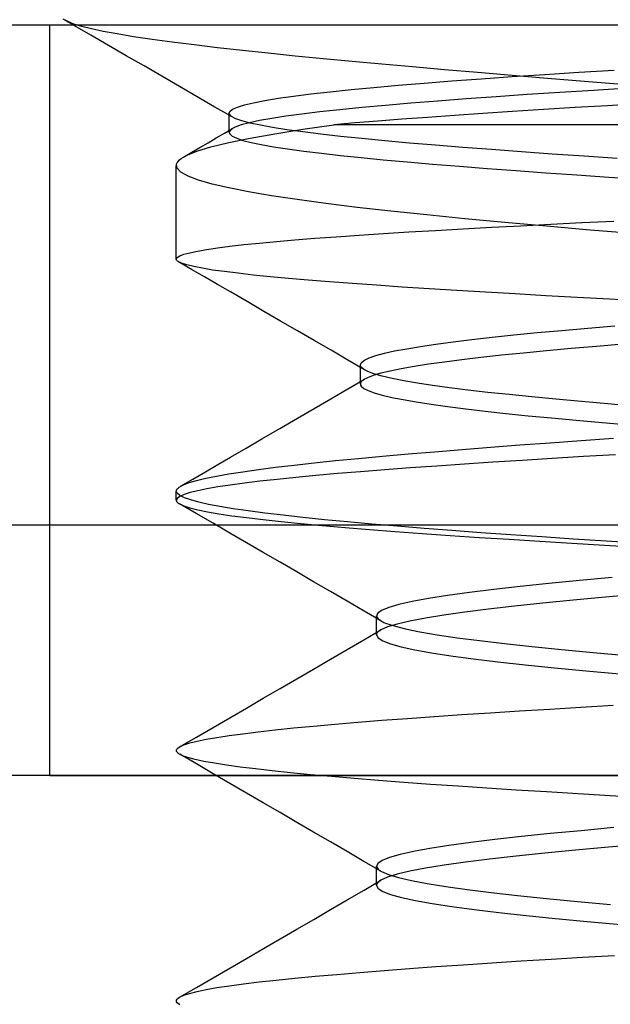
# Model space of a CAD drawing. Header units: millimetres. Extents: x -50 to 1, y 0 to 191.
# Tile 127 of 151: x -16.81 to -15.63, y 188.04 to 190.01. Entities that reach past the tile are written whole.
import ezdxf

# ---------------------------------------------------------------- set-up
doc = ezdxf.new("R2010")
doc.units = ezdxf.units.MM
doc.layers.add('MAIN-1', color=7, linetype='Continuous')
doc.layers.add('MAIN-2', color=7, linetype='Continuous')

msp = doc.modelspace()

# ---------------------------------------------------------------- linework, layer by layer
at = {"layer": 'MAIN-1'}
for p, q in [((-16.7201, 190.0075), (-16.7227, 190.009)), ((-16.7175, 190.006), (-16.7201, 190.0075)), ((-16.7149, 190.0045), (-16.7175, 190.006)), ((-46.3, 190), (-3.5, 190)), ((-16.7123, 190.003), (-16.7149, 190.0045)), ((-16.7097, 190.0015), (-16.7123, 190.003)), ((-16.7071, 190), (-16.7097, 190.0015))]:
    msp.add_line(p, q, dxfattribs=at)
at = {"layer": 'MAIN-2'}
for p, q in [((-16.717, 190.0062), (-16.7259, 190.0111)), ((-16.7046, 190.0014), (-16.717, 190.0062)), ((-16.7525, 188.5), (-16.7525, 190)), ((-16.671, 189.9791), (-16.7071, 190)), ((-16.6888, 189.9965), (-16.7046, 190.0014)), ((-16.6694, 189.9917), (-16.6888, 189.9965)), ((-16.646, 189.9867), (-16.6694, 189.9917)), ((-16.618, 189.9815), (-16.646, 189.9867)), ((-16.6353, 189.9586), (-16.671, 189.9791)), ((-16.5853, 189.9761), (-16.618, 189.9815)), ((-16.5484, 189.9706), (-16.5853, 189.9761)), ((-16.5079, 189.965), (-16.5484, 189.9706)), ((-16.5999, 189.9381), (-16.6353, 189.9586)), ((-16.464, 189.9595), (-16.5079, 189.965)), ((-16.4173, 189.954), (-16.464, 189.9595)), ((-16.3679, 189.9485), (-16.4173, 189.954)), ((-16.3161, 189.943), (-16.3679, 189.9485)), ((-16.5645, 189.9176), (-16.5999, 189.9381)), ((-16.2621, 189.9375), (-16.3161, 189.943)), ((-16.2061, 189.9321), (-16.2621, 189.9375)), ((-16.1485, 189.9266), (-16.2061, 189.9321)), ((-16.0891, 189.9212), (-16.1485, 189.9266)), ((-16.529, 189.8971), (-16.5645, 189.9176)), ((-16.0277, 189.9157), (-16.0891, 189.9212)), ((-15.964, 189.9102), (-16.0277, 189.9157)), ((-15.8976, 189.9045), (-15.964, 189.9102)), ((-15.6953, 189.9051), (-15.6248, 189.9094)), ((-16.4936, 189.8766), (-16.529, 189.8971)), ((-16.0045, 189.8834), (-15.949, 189.8877)), ((-15.949, 189.8877), (-15.8902, 189.892)), ((-15.8287, 189.8987), (-15.8976, 189.9045)), ((-15.8902, 189.892), (-15.8282, 189.8963)), ((-15.7575, 189.8928), (-15.8287, 189.8987)), ((-15.8282, 189.8963), (-15.7632, 189.9007)), ((-15.7632, 189.9007), (-15.6953, 189.9051)), ((-15.6841, 189.8868), (-15.7575, 189.8928)), ((-16.4581, 189.8561), (-16.4936, 189.8766)), ((-16.1924, 189.8661), (-16.1504, 189.8705)), ((-16.1504, 189.8705), (-16.1051, 189.8748)), ((-16.1051, 189.8748), (-16.0565, 189.8791)), ((-16.0565, 189.8791), (-16.0045, 189.8834)), ((-15.6655, 189.8688), (-15.7332, 189.8645)), ((-15.609, 189.8807), (-15.6841, 189.8868)), ((-15.5953, 189.8731), (-15.6655, 189.8688)), ((-16.4227, 189.8356), (-16.4581, 189.8561)), ((-16.3454, 189.8442), (-16.323, 189.8486)), ((-16.323, 189.8486), (-16.2964, 189.853)), ((-16.2964, 189.853), (-16.2657, 189.8574)), ((-16.2657, 189.8574), (-16.2309, 189.8618)), ((-16.2309, 189.8618), (-16.1924, 189.8661)), ((-15.9203, 189.8517), (-15.9772, 189.8474)), ((-15.8606, 189.856), (-15.9203, 189.8517)), ((-15.7982, 189.8603), (-15.8606, 189.856)), ((-15.7332, 189.8645), (-15.7982, 189.8603)), ((-16.3872, 189.8151), (-16.4227, 189.8356)), ((-16.3929, 189.8265), (-16.3874, 189.831)), ((-16.3874, 189.831), (-16.3776, 189.8354)), ((-16.3776, 189.8354), (-16.3636, 189.8398)), ((-16.3636, 189.8398), (-16.3454, 189.8442)), ((-16.1731, 189.8301), (-16.213, 189.8257)), ((-16.1293, 189.8344), (-16.1731, 189.8301)), ((-16.0818, 189.8388), (-16.1293, 189.8344)), ((-16.0311, 189.8431), (-16.0818, 189.8388)), ((-15.9772, 189.8474), (-16.0311, 189.8431)), ((-15.7659, 189.8306), (-15.8277, 189.8266)), ((-15.7025, 189.8344), (-15.7659, 189.8306)), ((-15.6379, 189.8383), (-15.7025, 189.8344)), ((-15.5724, 189.8421), (-15.6379, 189.8383)), ((-16.3941, 189.8237), (-16.3939, 189.8247)), ((-16.3941, 189.8228), (-16.3941, 189.8237)), ((-16.3941, 189.785), (-16.3941, 189.8231)), ((-16.3939, 189.8219), (-16.3941, 189.8228)), ((-16.3939, 189.8247), (-16.3934, 189.8256)), ((-16.3936, 189.821), (-16.3939, 189.8219)), ((-16.3894, 189.8165), (-16.3936, 189.821)), ((-16.3934, 189.8256), (-16.3929, 189.8265)), ((-16.3811, 189.8122), (-16.3894, 189.8165)), ((-16.3688, 189.8078), (-16.3811, 189.8122)), ((-16.3333, 189.8085), (-16.3538, 189.8042)), ((-16.309, 189.8128), (-16.3333, 189.8085)), ((-16.2809, 189.8172), (-16.309, 189.8128)), ((-16.2489, 189.8214), (-16.2809, 189.8172)), ((-16.213, 189.8257), (-16.2489, 189.8214)), ((-16.0488, 189.8112), (-16.0971, 189.8075)), ((-15.9976, 189.815), (-16.0488, 189.8112)), ((-15.9437, 189.8189), (-15.9976, 189.815)), ((-15.8871, 189.8228), (-15.9437, 189.8189)), ((-15.8277, 189.8266), (-15.8871, 189.8228)), ((-16.4037, 189.7834), (-16.3873, 189.7929)), ((-16.3901, 189.7912), (-16.3938, 189.7869)), ((-16.3822, 189.7955), (-16.3901, 189.7912)), ((-16.3701, 189.7998), (-16.3822, 189.7955)), ((-16.3538, 189.8042), (-16.3701, 189.7998)), ((-16.3523, 189.8034), (-16.3688, 189.8078)), ((-16.3318, 189.7991), (-16.3523, 189.8034)), ((-16.3073, 189.7947), (-16.3318, 189.7991)), ((-16.2789, 189.7903), (-16.3073, 189.7947)), ((-16.3032, 189.7822), (-16.2473, 189.7911)), ((-16.2467, 189.7858), (-16.2789, 189.7903)), ((-16.2473, 189.7911), (-16.1851, 189.8)), ((-16.1426, 189.8037), (-16.1851, 189.8)), ((-15, 189.8), (-16.1851, 189.8)), ((-16.0971, 189.8075), (-16.1426, 189.8037)), ((-16.4363, 189.7643), (-16.42, 189.7738)), ((-16.42, 189.7738), (-16.4037, 189.7834)), ((-16.3951, 189.7646), (-16.3525, 189.7734)), ((-16.3938, 189.7869), (-16.3941, 189.7861)), ((-16.3941, 189.7861), (-16.3941, 189.7853)), ((-16.3941, 189.7853), (-16.3941, 189.7845)), ((-16.3941, 189.7845), (-16.3938, 189.7837)), ((-16.3938, 189.7837), (-16.3935, 189.7829)), ((-16.3935, 189.7829), (-16.393, 189.782)), ((-16.393, 189.782), (-16.388, 189.7777)), ((-16.388, 189.7777), (-16.3792, 189.7733)), ((-16.3792, 189.7733), (-16.3667, 189.769)), ((-16.3525, 189.7734), (-16.3032, 189.7822)), ((-16.2109, 189.7814), (-16.2467, 189.7858)), ((-16.1716, 189.777), (-16.2109, 189.7814)), ((-16.1289, 189.7726), (-16.1716, 189.777)), ((-16.0828, 189.7682), (-16.1289, 189.7726)), ((-16.469, 189.7453), (-16.4527, 189.7548)), ((-16.459, 189.7472), (-16.4307, 189.7559)), ((-16.4527, 189.7548), (-16.4363, 189.7643)), ((-16.4307, 189.7559), (-16.3951, 189.7646)), ((-16.3667, 189.769), (-16.3504, 189.7648)), ((-16.3504, 189.7648), (-16.3302, 189.7606)), ((-16.3302, 189.7606), (-16.3059, 189.7563)), ((-16.3059, 189.7563), (-16.2774, 189.752)), ((-16.2774, 189.752), (-16.2452, 189.7475)), ((-16.0337, 189.7637), (-16.0828, 189.7682)), ((-15.9817, 189.7593), (-16.0337, 189.7637)), ((-15.927, 189.7549), (-15.9817, 189.7593)), ((-15.8698, 189.7505), (-15.927, 189.7549)), ((-15.8101, 189.7461), (-15.8698, 189.7505)), ((-16.4965, 189.727), (-16.4937, 189.7299)), ((-16.4937, 189.7299), (-16.49, 189.7328)), ((-16.49, 189.7328), (-16.4854, 189.7357)), ((-16.4854, 189.7357), (-16.48, 189.7386)), ((-16.4853, 189.7357), (-16.469, 189.7453)), ((-16.48, 189.7386), (-16.459, 189.7472)), ((-16.2452, 189.7475), (-16.2098, 189.7432)), ((-16.2098, 189.7432), (-16.1716, 189.7389)), ((-16.1716, 189.7389), (-16.1305, 189.7346)), ((-16.1305, 189.7346), (-16.0861, 189.7303)), ((-16.0861, 189.7303), (-16.0384, 189.726)), ((-15.7483, 189.7416), (-15.8101, 189.7461)), ((-15.6844, 189.7372), (-15.7483, 189.7416)), ((-15.6186, 189.7328), (-15.6844, 189.7372)), ((-16.5, 189.5317), (-16.5, 189.7188)), ((-16.4997, 189.7213), (-16.4985, 189.7242)), ((-16.4984, 189.7133), (-16.4997, 189.7213)), ((-16.4985, 189.7242), (-16.4965, 189.727)), ((-16.4907, 189.7054), (-16.4984, 189.7133)), ((-16.0384, 189.726), (-15.9875, 189.7217)), ((-15.9875, 189.7217), (-15.9339, 189.7173)), ((-15.9339, 189.7173), (-15.8782, 189.713)), ((-15.8782, 189.713), (-15.8206, 189.7087)), ((-16.4764, 189.6975), (-16.4907, 189.7054)), ((-16.4556, 189.6897), (-16.4764, 189.6975)), ((-15.8206, 189.7087), (-15.7609, 189.7044)), ((-15.7609, 189.7044), (-15.6992, 189.7001)), ((-15.6992, 189.7001), (-15.6352, 189.6958)), ((-15.6352, 189.6958), (-15.5695, 189.6914)), ((-16.4285, 189.6818), (-16.4556, 189.6897)), ((-16.395, 189.674), (-16.4285, 189.6818)), ((-16.3554, 189.6662), (-16.395, 189.674)), ((-16.3096, 189.6584), (-16.3554, 189.6662)), ((-16.258, 189.6507), (-16.3096, 189.6584)), ((-16.2008, 189.6429), (-16.258, 189.6507)), ((-16.1384, 189.6352), (-16.2008, 189.6429)), ((-16.0711, 189.6276), (-16.1384, 189.6352)), ((-15.9993, 189.62), (-16.0711, 189.6276)), ((-15.9233, 189.6124), (-15.9993, 189.62)), ((-15.8434, 189.6049), (-15.9233, 189.6124)), ((-15.9819, 189.5892), (-15.9267, 189.5923)), ((-15.9267, 189.5923), (-15.8699, 189.5954)), ((-15.8699, 189.5954), (-15.8114, 189.5984)), ((-15.7596, 189.5974), (-15.8434, 189.6049)), ((-15.8114, 189.5984), (-15.7511, 189.6015)), ((-15.6723, 189.5899), (-15.7596, 189.5974)), ((-15.7511, 189.6015), (-15.6889, 189.6046)), ((-15.6889, 189.6046), (-15.6249, 189.6077)), ((-16.2628, 189.5702), (-16.2228, 189.5733)), ((-16.2228, 189.5733), (-16.18, 189.5765)), ((-16.18, 189.5765), (-16.1344, 189.5797)), ((-16.1344, 189.5797), (-16.086, 189.5829)), ((-16.086, 189.5829), (-16.0351, 189.586)), ((-16.0351, 189.586), (-15.9819, 189.5892)), ((-15.5817, 189.5824), (-15.6723, 189.5899)), ((-16.4392, 189.5511), (-16.4176, 189.5543)), ((-16.4176, 189.5543), (-16.3928, 189.5575)), ((-16.3928, 189.5575), (-16.3648, 189.5607)), ((-16.3648, 189.5607), (-16.3338, 189.5639)), ((-16.3338, 189.5639), (-16.2998, 189.567)), ((-16.2998, 189.567), (-16.2628, 189.5702)), ((-16.5, 189.5317), (-16.4983, 189.5349)), ((-16.4983, 189.5349), (-16.4931, 189.5382)), ((-16.4931, 189.5382), (-16.4846, 189.5414)), ((-16.4846, 189.5414), (-16.4728, 189.5446)), ((-16.4728, 189.5446), (-16.4576, 189.5479)), ((-16.4576, 189.5479), (-16.4392, 189.5511)), ((-16.4999, 189.5309), (-16.5, 189.5317)), ((-16.4996, 189.5301), (-16.4999, 189.5309)), ((-16.4991, 189.5292), (-16.4996, 189.5301)), ((-16.4984, 189.5284), (-16.4991, 189.5292)), ((-16.4974, 189.5276), (-16.4984, 189.5284)), ((-16.4963, 189.5268), (-16.4974, 189.5276)), ((-16.4894, 189.5235), (-16.4963, 189.5268)), ((-16.4694, 189.5112), (-16.4953, 189.5262)), ((-16.479, 189.5201), (-16.4894, 189.5235)), ((-16.4652, 189.5167), (-16.479, 189.5201)), ((-16.4479, 189.5134), (-16.4652, 189.5167)), ((-16.4435, 189.4962), (-16.4694, 189.5112)), ((-16.4273, 189.51), (-16.4479, 189.5134)), ((-16.4177, 189.4812), (-16.4435, 189.4962)), ((-16.4035, 189.5067), (-16.4273, 189.51)), ((-16.3763, 189.5034), (-16.4035, 189.5067)), ((-16.346, 189.5), (-16.3763, 189.5034)), ((-16.3125, 189.4966), (-16.346, 189.5)), ((-16.2758, 189.4931), (-16.3125, 189.4966)), ((-16.3918, 189.4662), (-16.4177, 189.4812)), ((-16.2361, 189.4897), (-16.2758, 189.4931)), ((-16.1934, 189.4863), (-16.2361, 189.4897)), ((-16.1478, 189.4828), (-16.1934, 189.4863)), ((-16.0994, 189.4794), (-16.1478, 189.4828)), ((-16.0483, 189.4759), (-16.0994, 189.4794)), ((-15.9947, 189.4725), (-16.0483, 189.4759)), ((-16.3583, 189.4468), (-16.3918, 189.4662)), ((-15.9391, 189.469), (-15.9947, 189.4725)), ((-15.8816, 189.4655), (-15.9391, 189.469)), ((-15.8224, 189.4621), (-15.8816, 189.4655)), ((-15.7614, 189.4586), (-15.8224, 189.4621)), ((-15.6984, 189.4551), (-15.7614, 189.4586)), ((-15.6335, 189.4516), (-15.6984, 189.4551)), ((-16.3248, 189.4274), (-16.3583, 189.4468)), ((-15.5669, 189.4482), (-15.6335, 189.4516)), ((-16.2913, 189.408), (-16.3248, 189.4274)), ((-16.2577, 189.3885), (-16.2913, 189.408)), ((-15.6773, 189.3941), (-15.6231, 189.3987)), ((-16.2242, 189.3691), (-16.2577, 189.3885)), ((-15.8685, 189.3757), (-15.8249, 189.3803)), ((-15.8249, 189.3803), (-15.7784, 189.3849)), ((-15.7784, 189.3849), (-15.7291, 189.3895)), ((-15.7291, 189.3895), (-15.6773, 189.3941)), ((-16.1906, 189.3496), (-16.2242, 189.3691)), ((-16.0393, 189.3528), (-16.0118, 189.3574)), ((-16.0118, 189.3574), (-15.9809, 189.362)), ((-15.9809, 189.362), (-15.9466, 189.3665)), ((-15.9466, 189.3665), (-15.9091, 189.3711)), ((-15.9091, 189.3711), (-15.8685, 189.3757)), ((-15.66, 189.3574), (-15.7108, 189.353)), ((-15.6071, 189.3619), (-15.66, 189.3574)), ((-16.1571, 189.3301), (-16.1906, 189.3496)), ((-16.1144, 189.3345), (-16.101, 189.3391)), ((-16.101, 189.3391), (-16.084, 189.3437)), ((-16.084, 189.3437), (-16.0634, 189.3483)), ((-16.0634, 189.3483), (-16.0393, 189.3528)), ((-15.8499, 189.3396), (-15.8909, 189.3351)), ((-15.806, 189.344), (-15.8499, 189.3396)), ((-15.7596, 189.3485), (-15.806, 189.344)), ((-15.7108, 189.353), (-15.7596, 189.3485)), ((-16.1235, 189.3106), (-16.1571, 189.3301)), ((-16.132, 189.3207), (-16.1299, 189.3253)), ((-16.132, 189.32), (-16.132, 189.3207)), ((-16.132, 189.2823), (-16.132, 189.3204)), ((-16.1319, 189.3194), (-16.132, 189.32)), ((-16.1317, 189.3188), (-16.1319, 189.3194)), ((-16.1315, 189.3181), (-16.1317, 189.3188)), ((-16.1312, 189.3175), (-16.1315, 189.3181)), ((-16.1308, 189.3168), (-16.1312, 189.3175)), ((-16.1259, 189.3122), (-16.1308, 189.3168)), ((-16.1299, 189.3253), (-16.124, 189.3299)), ((-16.124, 189.3299), (-16.1144, 189.3345)), ((-16.0246, 189.3172), (-16.0503, 189.3127)), ((-15.9957, 189.3217), (-16.0246, 189.3172)), ((-15.9638, 189.3262), (-15.9957, 189.3217)), ((-15.9289, 189.3306), (-15.9638, 189.3262)), ((-15.8909, 189.3351), (-15.9289, 189.3306)), ((-16.1173, 189.3075), (-16.1259, 189.3122)), ((-16.1064, 189.2993), (-16.118, 189.2948)), ((-16.1048, 189.3029), (-16.1173, 189.3075)), ((-16.0913, 189.3037), (-16.1064, 189.2993)), ((-16.0885, 189.2982), (-16.1048, 189.3029)), ((-16.0726, 189.3082), (-16.0913, 189.3037)), ((-16.0685, 189.2935), (-16.0885, 189.2982)), ((-16.0503, 189.3127), (-16.0726, 189.3082)), ((-16.1572, 189.2724), (-16.1237, 189.2919)), ((-16.1315, 189.2842), (-16.1319, 189.2822)), ((-16.1319, 189.2822), (-16.1315, 189.2801)), ((-16.1305, 189.2863), (-16.1315, 189.2842)), ((-16.1315, 189.2801), (-16.1304, 189.2781)), ((-16.1286, 189.2883), (-16.1305, 189.2863)), ((-16.1304, 189.2781), (-16.1253, 189.2736)), ((-16.1261, 189.2904), (-16.1286, 189.2883)), ((-16.118, 189.2948), (-16.1261, 189.2904)), ((-16.0449, 189.2889), (-16.0685, 189.2935)), ((-16.0179, 189.2842), (-16.0449, 189.2889)), ((-15.9875, 189.2796), (-16.0179, 189.2842)), ((-15.9538, 189.2749), (-15.9875, 189.2796)), ((-16.1907, 189.2529), (-16.1572, 189.2724)), ((-16.1253, 189.2736), (-16.1166, 189.2691)), ((-16.1166, 189.2691), (-16.1043, 189.2646)), ((-16.1043, 189.2646), (-16.0886, 189.2601)), ((-16.0886, 189.2601), (-16.0693, 189.2556)), ((-15.9171, 189.2703), (-15.9538, 189.2749)), ((-15.8773, 189.2656), (-15.9171, 189.2703)), ((-15.8346, 189.261), (-15.8773, 189.2656)), ((-15.7891, 189.2564), (-15.8346, 189.261)), ((-16.2242, 189.2334), (-16.1907, 189.2529)), ((-16.0693, 189.2556), (-16.0465, 189.251)), ((-16.0465, 189.251), (-16.0202, 189.2465)), ((-16.0202, 189.2465), (-15.9904, 189.2419)), ((-15.9904, 189.2419), (-15.9574, 189.2373)), ((-15.7408, 189.2517), (-15.7891, 189.2564)), ((-15.6901, 189.2471), (-15.7408, 189.2517)), ((-15.6371, 189.2424), (-15.6901, 189.2471)), ((-15.5819, 189.2377), (-15.6371, 189.2424)), ((-16.2577, 189.2139), (-16.2242, 189.2334)), ((-15.9574, 189.2373), (-15.9214, 189.2327)), ((-15.9214, 189.2327), (-15.8826, 189.2281)), ((-15.8826, 189.2281), (-15.841, 189.2236)), ((-15.841, 189.2236), (-15.7967, 189.219)), ((-15.7967, 189.219), (-15.7497, 189.2144)), ((-16.2932, 189.1933), (-16.2577, 189.2139)), ((-15.7497, 189.2144), (-15.7002, 189.2099)), ((-15.7002, 189.2099), (-15.6484, 189.2053)), ((-15.6484, 189.2053), (-15.5945, 189.2007)), ((-16.3287, 189.1726), (-16.2932, 189.1933)), ((-16.3602, 189.1543), (-16.3287, 189.1726)), ((-15.8715, 189.156), (-15.813, 189.1605)), ((-15.813, 189.1605), (-15.7526, 189.1649)), ((-15.7526, 189.1649), (-15.6902, 189.1694)), ((-15.6902, 189.1694), (-15.6258, 189.1739)), ((-16.3918, 189.136), (-16.3602, 189.1543)), ((-16.0876, 189.1381), (-16.0367, 189.1426)), ((-16.0367, 189.1426), (-15.9835, 189.1471)), ((-15.9835, 189.1471), (-15.9284, 189.1516)), ((-15.9284, 189.1516), (-15.8715, 189.156)), ((-15.622, 189.141), (-15.6861, 189.1372)), ((-16.4417, 189.1069), (-16.4167, 189.1214)), ((-16.4167, 189.1214), (-16.3918, 189.136)), ((-16.3017, 189.1159), (-16.2645, 189.1204)), ((-16.2645, 189.1204), (-16.2245, 189.1248)), ((-16.2245, 189.1248), (-16.1816, 189.1292)), ((-16.1816, 189.1292), (-16.1359, 189.1337)), ((-16.1359, 189.1337), (-16.0876, 189.1381)), ((-15.924, 189.1222), (-15.979, 189.1184)), ((-15.8672, 189.1259), (-15.924, 189.1222)), ((-15.8087, 189.1297), (-15.8672, 189.1259)), ((-15.7484, 189.1334), (-15.8087, 189.1297)), ((-15.6861, 189.1372), (-15.7484, 189.1334)), ((-16.4667, 189.0924), (-16.4417, 189.1069)), ((-16.4197, 189.0983), (-16.3949, 189.1027)), ((-16.3949, 189.1027), (-16.367, 189.1071)), ((-16.367, 189.1071), (-16.3358, 189.1115)), ((-16.3358, 189.1115), (-16.3017, 189.1159)), ((-16.1775, 189.1032), (-16.2207, 189.0993)), ((-16.1315, 189.107), (-16.1775, 189.1032)), ((-16.083, 189.1108), (-16.1315, 189.107)), ((-16.0321, 189.1146), (-16.083, 189.1108)), ((-15.979, 189.1184), (-16.0321, 189.1146)), ((-16.494, 189.0765), (-16.4859, 189.0808)), ((-16.4917, 189.0779), (-16.4667, 189.0924)), ((-16.4859, 189.0808), (-16.4744, 189.0852)), ((-16.4744, 189.0852), (-16.4595, 189.0896)), ((-16.4595, 189.0896), (-16.4412, 189.0939)), ((-16.4412, 189.0939), (-16.4197, 189.0983)), ((-16.3639, 189.0842), (-16.392, 189.0804)), ((-16.3327, 189.088), (-16.3639, 189.0842)), ((-16.2984, 189.0917), (-16.3327, 189.088)), ((-16.2611, 189.0955), (-16.2984, 189.0917)), ((-16.2207, 189.0993), (-16.2611, 189.0955)), ((-16.5, 189.0685), (-16.4998, 189.0698)), ((-16.4982, 189.064), (-16.5, 189.0685)), ((-16.5, 189.0503), (-16.5, 189.0683)), ((-16.4998, 189.0698), (-16.4993, 189.0712)), ((-16.4993, 189.0712), (-16.4984, 189.0725)), ((-16.4984, 189.0725), (-16.4973, 189.0738)), ((-16.4928, 189.0595), (-16.4982, 189.064)), ((-16.4973, 189.0738), (-16.4958, 189.0751)), ((-16.4958, 189.0751), (-16.494, 189.0765)), ((-16.4845, 189.0615), (-16.4931, 189.0577)), ((-16.4725, 189.0653), (-16.4845, 189.0615)), ((-16.4572, 189.069), (-16.4725, 189.0653)), ((-16.4387, 189.0728), (-16.4572, 189.069)), ((-16.4169, 189.0766), (-16.4387, 189.0728)), ((-16.392, 189.0804), (-16.4169, 189.0766)), ((-16.4982, 189.0538), (-16.5, 189.05)), ((-16.5, 189.05), (-16.4998, 189.0488)), ((-16.4998, 189.0488), (-16.4993, 189.0475)), ((-16.4993, 189.0475), (-16.4984, 189.0463)), ((-16.4984, 189.0463), (-16.4971, 189.0451)), ((-16.4931, 189.0577), (-16.4982, 189.0538)), ((-16.4971, 189.0451), (-16.4956, 189.0439)), ((-16.4956, 189.0439), (-16.4936, 189.0426)), ((-16.4936, 189.0426), (-16.4849, 189.0387)), ((-16.46, 189.0235), (-16.4934, 189.0429)), ((-16.4838, 189.0551), (-16.4928, 189.0595)), ((-16.4712, 189.0507), (-16.4838, 189.0551)), ((-16.455, 189.0462), (-16.4712, 189.0507)), ((-16.4355, 189.0419), (-16.455, 189.0462)), ((-16.4126, 189.0375), (-16.4355, 189.0419)), ((-16.4849, 189.0387), (-16.4726, 189.0348)), ((-16.4726, 189.0348), (-16.4568, 189.0309)), ((-16.4265, 189.0041), (-16.46, 189.0235)), ((-16.4568, 189.0309), (-16.4375, 189.0269)), ((-16.4375, 189.0269), (-16.4149, 189.0231)), ((-16.4149, 189.0231), (-16.3888, 189.0192)), ((-16.3862, 189.0331), (-16.4126, 189.0375)), ((-16.3564, 189.0287), (-16.3862, 189.0331)), ((-16.3232, 189.0243), (-16.3564, 189.0287)), ((-16.2866, 189.02), (-16.3232, 189.0243)), ((-16.3931, 188.9846), (-16.4265, 189.0041)), ((-16.3888, 189.0192), (-16.3593, 189.0153)), ((-16.3593, 189.0153), (-16.3264, 189.0113)), ((-16.3264, 189.0113), (-16.2902, 189.0074)), ((-16.2902, 189.0074), (-16.2507, 189.0035)), ((-16.2467, 189.0156), (-16.2866, 189.02)), ((-16.2507, 189.0035), (-16.208, 188.9995)), ((-16.2037, 189.0112), (-16.2467, 189.0156)), ((-16.1578, 189.0068), (-16.2037, 189.0112)), ((-16.1091, 189.0024), (-16.1578, 189.0068)), ((-16.058, 188.998), (-16.1091, 189.0024)), ((-3.4967, 189), (-43.8, 189)), ((-16.3596, 188.9652), (-16.3931, 188.9846)), ((-16.208, 188.9995), (-16.1622, 188.9955)), ((-16.1622, 188.9955), (-16.1136, 188.9916)), ((-16.1136, 188.9916), (-16.0623, 188.9876)), ((-16.0623, 188.9876), (-16.0086, 188.9837)), ((-16.0045, 188.9937), (-16.058, 188.998)), ((-16.0086, 188.9837), (-15.9526, 188.9798)), ((-15.9488, 188.9894), (-16.0045, 188.9937)), ((-15.891, 188.9852), (-15.9488, 188.9894)), ((-15.8312, 188.9809), (-15.891, 188.9852)), ((-16.326, 188.9458), (-16.3596, 188.9652)), ((-15.9526, 188.9798), (-15.8946, 188.9758)), ((-15.8946, 188.9758), (-15.8347, 188.972)), ((-15.8347, 188.972), (-15.7729, 188.9681)), ((-15.7694, 188.9767), (-15.8312, 188.9809)), ((-15.7729, 188.9681), (-15.7092, 188.9642)), ((-15.7058, 188.9725), (-15.7694, 188.9767)), ((-15.7092, 188.9642), (-15.6438, 188.9603)), ((-15.6405, 188.9682), (-15.7058, 188.9725)), ((-15.5735, 188.9639), (-15.6405, 188.9682)), ((-16.2925, 188.9263), (-16.326, 188.9458)), ((-15.6438, 188.9603), (-15.5766, 188.9564)), ((-16.2589, 188.9068), (-16.2925, 188.9263)), ((-16.2254, 188.8873), (-16.2589, 188.9068)), ((-16.1918, 188.8678), (-16.2254, 188.8873)), ((-15.6936, 188.8898), (-15.7551, 188.8839)), ((-15.6282, 188.8957), (-15.6936, 188.8898)), ((-16.1582, 188.8482), (-16.1918, 188.8678)), ((-15.9138, 188.866), (-15.9575, 188.86)), ((-15.8653, 188.872), (-15.9138, 188.866)), ((-15.8124, 188.8779), (-15.8653, 188.872)), ((-15.7551, 188.8839), (-15.8124, 188.8779)), ((-16.1246, 188.8287), (-16.1582, 188.8482)), ((-16.0282, 188.8479), (-16.0548, 188.8419)), ((-15.9957, 188.8539), (-16.0282, 188.8479)), ((-15.9575, 188.86), (-15.9957, 188.8539)), ((-15.7064, 188.8504), (-15.7674, 188.8444)), ((-15.6415, 188.8563), (-15.7064, 188.8504)), ((-15.5729, 188.8623), (-15.6415, 188.8563)), ((-16.091, 188.8091), (-16.1246, 188.8287)), ((-16.0896, 188.83), (-16.0976, 188.824)), ((-16.0753, 188.836), (-16.0896, 188.83)), ((-16.0548, 188.8419), (-16.0753, 188.836)), ((-15.923, 188.8266), (-15.965, 188.8206)), ((-15.8759, 188.8325), (-15.923, 188.8266)), ((-15.8239, 188.8385), (-15.8759, 188.8325)), ((-15.7674, 188.8444), (-15.8239, 188.8385)), ((-16.0996, 188.816), (-16.0996, 188.8192)), ((-16.0996, 188.8129), (-16.0996, 188.816)), ((-16.0996, 188.8097), (-16.0996, 188.8129)), ((-16.0996, 188.8065), (-16.0996, 188.8097)), ((-16.0996, 188.8033), (-16.0996, 188.8065)), ((-16.0976, 188.824), (-16.0995, 188.818)), ((-16.0995, 188.818), (-16.0954, 188.8121)), ((-16.0954, 188.8121), (-16.0937, 188.8109)), ((-16.0937, 188.8109), (-16.0918, 188.8096)), ((-16.0918, 188.8096), (-16.0897, 188.8084)), ((-16.0897, 188.8084), (-16.0873, 188.8072)), ((-16.0873, 188.8072), (-16.0847, 188.8059)), ((-16.0847, 188.8059), (-16.0818, 188.8047)), ((-16.033, 188.8088), (-16.0584, 188.8028)), ((-16.0018, 188.8147), (-16.033, 188.8088)), ((-15.965, 188.8206), (-16.0018, 188.8147)), ((-16.1248, 188.7714), (-16.0912, 188.7909)), ((-16.0996, 188.8001), (-16.0996, 188.8033)), ((-16.0996, 188.797), (-16.0996, 188.8001)), ((-16.0996, 188.7938), (-16.0996, 188.797)), ((-16.0996, 188.7906), (-16.0996, 188.7938)), ((-16.0996, 188.7874), (-16.0996, 188.7906)), ((-16.0996, 188.7842), (-16.0996, 188.7874)), ((-16.0975, 188.7859), (-16.0987, 188.7843)), ((-16.0959, 188.7876), (-16.0975, 188.7859)), ((-16.0937, 188.7893), (-16.0959, 188.7876)), ((-16.0911, 188.7909), (-16.0937, 188.7893)), ((-16.0778, 188.7969), (-16.0911, 188.7909)), ((-16.0818, 188.8047), (-16.0646, 188.7989)), ((-16.0584, 188.8028), (-16.0778, 188.7969)), ((-16.0646, 188.7989), (-16.0416, 188.793)), ((-16.0416, 188.793), (-16.0129, 188.7872)), ((-16.0129, 188.7872), (-15.9785, 188.7813)), ((-16.1583, 188.7519), (-16.1248, 188.7714)), ((-16.0996, 188.781), (-16.0996, 188.7842)), ((-16.0994, 188.7826), (-16.0996, 188.781)), ((-16.0996, 188.781), (-16.0966, 188.775)), ((-16.0987, 188.7843), (-16.0994, 188.7826)), ((-16.0966, 188.775), (-16.0873, 188.769)), ((-16.0873, 188.769), (-16.072, 188.763)), ((-15.9785, 188.7813), (-15.9387, 188.7754)), ((-15.9387, 188.7754), (-15.8936, 188.7696)), ((-15.8936, 188.7696), (-15.8437, 188.7637)), ((-16.1919, 188.7324), (-16.1583, 188.7519)), ((-16.072, 188.763), (-16.0506, 188.757)), ((-16.0506, 188.757), (-16.0233, 188.751)), ((-16.0233, 188.751), (-15.9899, 188.745)), ((-15.8437, 188.7637), (-15.7891, 188.7578)), ((-15.7891, 188.7578), (-15.7301, 188.7518)), ((-15.7301, 188.7518), (-15.6668, 188.7459)), ((-16.2254, 188.7129), (-16.1919, 188.7324)), ((-15.9899, 188.745), (-15.9509, 188.739)), ((-15.9509, 188.739), (-15.9064, 188.733)), ((-15.9064, 188.733), (-15.8568, 188.727)), ((-15.8568, 188.727), (-15.8024, 188.721)), ((-15.6668, 188.7459), (-15.5997, 188.7399)), ((-16.2589, 188.6934), (-16.2254, 188.7129)), ((-15.8024, 188.721), (-15.7435, 188.715)), ((-15.7435, 188.715), (-15.6805, 188.709)), ((-15.6805, 188.709), (-15.6136, 188.703)), ((-16.2925, 188.6739), (-16.2589, 188.6934)), ((-16.326, 188.6545), (-16.2925, 188.6739)), ((-16.3595, 188.635), (-16.326, 188.6545)), ((-16.393, 188.6156), (-16.3595, 188.635)), ((-15.8724, 188.6256), (-15.8138, 188.6293)), ((-15.8138, 188.6293), (-15.7533, 188.633)), ((-15.7533, 188.633), (-15.691, 188.6368)), ((-15.691, 188.6368), (-15.6266, 188.6407)), ((-16.4264, 188.5962), (-16.393, 188.6156)), ((-16.1372, 188.6067), (-16.0888, 188.6105)), ((-16.0888, 188.6105), (-16.0378, 188.6144)), ((-16.0378, 188.6144), (-15.9845, 188.6181)), ((-15.9845, 188.6181), (-15.9293, 188.6219)), ((-15.9293, 188.6219), (-15.8724, 188.6256)), ((-16.4598, 188.5768), (-16.4264, 188.5962)), ((-16.3362, 188.5874), (-16.3024, 188.5913)), ((-16.3024, 188.5913), (-16.2655, 188.5951)), ((-16.2655, 188.5951), (-16.2256, 188.599)), ((-16.2256, 188.599), (-16.1828, 188.6028)), ((-16.1828, 188.6028), (-16.1372, 188.6067)), ((-16.4933, 188.5574), (-16.4598, 188.5768)), ((-16.4582, 188.569), (-16.4402, 188.5726)), ((-16.4402, 188.5726), (-16.4189, 188.5763)), ((-16.4189, 188.5763), (-16.3945, 188.58)), ((-16.3945, 188.58), (-16.367, 188.5837)), ((-16.367, 188.5837), (-16.3362, 188.5874)), ((-16.4996, 188.5508), (-16.4986, 188.5531)), ((-16.4993, 188.5484), (-16.4996, 188.5508)), ((-16.4986, 188.5531), (-16.4965, 188.5554)), ((-16.4965, 188.5554), (-16.4931, 188.5577)), ((-16.4931, 188.5577), (-16.4847, 188.5615)), ((-16.4847, 188.5615), (-16.4731, 188.5653)), ((-16.4731, 188.5653), (-16.4582, 188.569)), ((-16.4978, 188.5461), (-16.4993, 188.5484)), ((-16.4951, 188.5437), (-16.4978, 188.5461)), ((-16.4877, 188.5398), (-16.4951, 188.5437)), ((-16.4598, 188.5232), (-16.4931, 188.5425)), ((-16.4768, 188.536), (-16.4877, 188.5398)), ((-16.4625, 188.5321), (-16.4768, 188.536)), ((-16.4448, 188.5284), (-16.4625, 188.5321)), ((-16.4264, 188.5038), (-16.4598, 188.5232)), ((-16.4239, 188.5246), (-16.4448, 188.5284)), ((-16.3997, 188.5209), (-16.4239, 188.5246)), ((-16.3723, 188.5171), (-16.3997, 188.5209)), ((-16.3417, 188.5134), (-16.3723, 188.5171)), ((-16.3081, 188.5095), (-16.3417, 188.5134)), ((-13.7025, 188.5), (-17.7525, 188.5)), ((-16.7525, 188.5), (-13.6453, 188.5)), ((-16.3931, 188.4845), (-16.4264, 188.5038)), ((-16.2715, 188.5057), (-16.3081, 188.5095)), ((-16.2319, 188.5018), (-16.2715, 188.5057)), ((-16.1894, 188.4979), (-16.2319, 188.5018)), ((-16.1441, 188.494), (-16.1894, 188.4979)), ((-16.0959, 188.4901), (-16.1441, 188.494)), ((-16.3597, 188.4651), (-16.3931, 188.4845)), ((-16.0451, 188.4863), (-16.0959, 188.4901)), ((-15.9918, 188.4825), (-16.0451, 188.4863)), ((-15.9365, 188.4787), (-15.9918, 188.4825)), ((-15.8793, 188.4749), (-15.9365, 188.4787)), ((-15.8204, 188.4712), (-15.8793, 188.4749)), ((-15.7596, 188.4675), (-15.8204, 188.4712)), ((-16.3262, 188.4456), (-16.3597, 188.4651)), ((-15.6968, 188.4637), (-15.7596, 188.4675)), ((-15.6322, 188.4598), (-15.6968, 188.4637)), ((-15.566, 188.4559), (-15.6322, 188.4598)), ((-16.2926, 188.4261), (-16.3262, 188.4456)), ((-16.2591, 188.4066), (-16.2926, 188.4261)), ((-16.2255, 188.3872), (-16.2591, 188.4066)), ((-15.6253, 188.396), (-15.6906, 188.39)), ((-16.1919, 188.3676), (-16.2255, 188.3872)), ((-15.8096, 188.3782), (-15.8628, 188.3723)), ((-15.7522, 188.3841), (-15.8096, 188.3782)), ((-15.6906, 188.39), (-15.7522, 188.3841)), ((-16.1583, 188.3481), (-16.1919, 188.3676)), ((-15.9933, 188.3544), (-16.026, 188.3484)), ((-15.955, 188.3604), (-15.9933, 188.3544)), ((-15.9113, 188.3663), (-15.955, 188.3604)), ((-15.8628, 188.3723), (-15.9113, 188.3663)), ((-15.6358, 188.3568), (-15.7015, 188.3508)), ((-15.5664, 188.3628), (-15.6358, 188.3568)), ((-16.1247, 188.3286), (-16.1583, 188.3481)), ((-16.0735, 188.3365), (-16.0882, 188.3305)), ((-16.0527, 188.3424), (-16.0735, 188.3365)), ((-16.026, 188.3484), (-16.0527, 188.3424)), ((-15.8207, 188.3388), (-15.8735, 188.3328)), ((-15.7632, 188.3448), (-15.8207, 188.3388)), ((-15.7015, 188.3508), (-15.7632, 188.3448)), ((-16.0911, 188.309), (-16.1247, 188.3286)), ((-16.0969, 188.3246), (-16.0997, 188.3187)), ((-16.0997, 188.3187), (-16.0964, 188.3128)), ((-16.0996, 188.3158), (-16.0996, 188.319)), ((-16.0996, 188.3126), (-16.0996, 188.3158)), ((-16.0882, 188.3305), (-16.0969, 188.3246)), ((-16.0014, 188.3148), (-16.0328, 188.3088)), ((-15.9642, 188.3208), (-16.0014, 188.3148)), ((-15.9215, 188.3268), (-15.9642, 188.3208)), ((-15.8735, 188.3328), (-15.9215, 188.3268)), ((-16.0996, 188.3095), (-16.0996, 188.3126)), ((-16.0996, 188.3063), (-16.0996, 188.3095)), ((-16.0996, 188.3031), (-16.0996, 188.3063)), ((-16.0996, 188.2999), (-16.0996, 188.3031)), ((-16.0996, 188.2968), (-16.0996, 188.2999)), ((-16.0996, 188.2936), (-16.0996, 188.2968)), ((-16.0964, 188.3128), (-16.0956, 188.3121)), ((-16.0956, 188.3121), (-16.0946, 188.3113)), ((-16.0946, 188.3113), (-16.0935, 188.3105)), ((-16.0935, 188.3105), (-16.0923, 188.3097)), ((-16.0923, 188.3097), (-16.0911, 188.309)), ((-16.0911, 188.309), (-16.0897, 188.3082)), ((-16.0777, 188.2968), (-16.091, 188.2908)), ((-16.0897, 188.3082), (-16.0757, 188.3023)), ((-16.0583, 188.3028), (-16.0777, 188.2968)), ((-16.0757, 188.3023), (-16.0557, 188.2964)), ((-16.0328, 188.3088), (-16.0583, 188.3028)), ((-16.0557, 188.2964), (-16.0298, 188.2905)), ((-16.1246, 188.2713), (-16.0911, 188.2908)), ((-16.0996, 188.2904), (-16.0996, 188.2936)), ((-16.0996, 188.2872), (-16.0996, 188.2904)), ((-16.0996, 188.284), (-16.0996, 188.2872)), ((-16.0996, 188.2808), (-16.0996, 188.284)), ((-16.0994, 188.2824), (-16.0996, 188.2807)), ((-16.0996, 188.2807), (-16.0965, 188.2747)), ((-16.0987, 188.2841), (-16.0994, 188.2824)), ((-16.0975, 188.2858), (-16.0987, 188.2841)), ((-16.0958, 188.2874), (-16.0975, 188.2858)), ((-16.0965, 188.2747), (-16.0872, 188.2688)), ((-16.0936, 188.2891), (-16.0958, 188.2874)), ((-16.091, 188.2908), (-16.0936, 188.2891)), ((-16.0298, 188.2905), (-15.9982, 188.2846)), ((-15.9982, 188.2846), (-15.9611, 188.2787)), ((-15.9611, 188.2787), (-15.9185, 188.2728)), ((-16.1582, 188.2518), (-16.1246, 188.2713)), ((-16.0872, 188.2688), (-16.0716, 188.2627)), ((-16.0716, 188.2627), (-16.0498, 188.2567)), ((-16.0498, 188.2567), (-16.0219, 188.2507)), ((-15.9185, 188.2728), (-15.8707, 188.2668)), ((-15.8707, 188.2668), (-15.8177, 188.2608)), ((-15.8177, 188.2608), (-15.7601, 188.2548)), ((-15.7601, 188.2548), (-15.698, 188.2488)), ((-16.1918, 188.2323), (-16.1582, 188.2518)), ((-16.0219, 188.2507), (-15.9883, 188.2447)), ((-15.9883, 188.2447), (-15.9491, 188.2387)), ((-15.9491, 188.2387), (-15.9046, 188.2327)), ((-15.698, 188.2488), (-15.6321, 188.2428)), ((-16.2253, 188.2128), (-16.1918, 188.2323)), ((-15.9046, 188.2327), (-15.855, 188.2267)), ((-15.855, 188.2267), (-15.8006, 188.2207)), ((-15.8006, 188.2207), (-15.7416, 188.2147)), ((-16.2589, 188.1933), (-16.2253, 188.2128)), ((-15.7416, 188.2147), (-15.6782, 188.2087)), ((-15.6782, 188.2087), (-15.611, 188.2027)), ((-16.2924, 188.1738), (-16.2589, 188.1933)), ((-16.3259, 188.1543), (-16.2924, 188.1738)), ((-16.3595, 188.1348), (-16.3259, 188.1543)), ((-15.7503, 188.1334), (-15.6879, 188.1371)), ((-15.6879, 188.1371), (-15.6239, 188.1408)), ((-16.3929, 188.1154), (-16.3595, 188.1348)), ((-16.0337, 188.1146), (-15.9809, 188.1185)), ((-15.9809, 188.1185), (-15.9261, 188.1223)), ((-15.9261, 188.1223), (-15.8694, 188.126)), ((-15.8694, 188.126), (-15.8107, 188.1297)), ((-15.8107, 188.1297), (-15.7503, 188.1334)), ((-16.4264, 188.096), (-16.3929, 188.1154)), ((-16.2627, 188.0953), (-16.2222, 188.0991)), ((-16.2222, 188.0991), (-16.1788, 188.103)), ((-16.1788, 188.103), (-16.1328, 188.1069)), ((-16.1328, 188.1069), (-16.0844, 188.1107)), ((-16.0844, 188.1107), (-16.0337, 188.1146)), ((-16.4599, 188.0766), (-16.4264, 188.096)), ((-16.4186, 188.0765), (-16.3939, 188.0803)), ((-16.3939, 188.0803), (-16.3659, 188.084)), ((-16.3659, 188.084), (-16.3346, 188.0878)), ((-16.3346, 188.0878), (-16.3002, 188.0915)), ((-16.3002, 188.0915), (-16.2627, 188.0953)), ((-16.4934, 188.0571), (-16.4599, 188.0766)), ((-16.4934, 188.0573), (-16.485, 188.0612)), ((-16.485, 188.0612), (-16.4733, 188.065)), ((-16.4733, 188.065), (-16.4583, 188.0689)), ((-16.4583, 188.0689), (-16.4401, 188.0727)), ((-16.4401, 188.0727), (-16.4186, 188.0765)), ((-16.4998, 188.0498), (-16.4995, 188.0517)), ((-16.4994, 188.048), (-16.4998, 188.0498)), ((-16.4995, 188.0517), (-16.4982, 188.0535)), ((-16.4982, 188.0461), (-16.4994, 188.048)), ((-16.4982, 188.0535), (-16.4962, 188.0554)), ((-16.4929, 188.0423), (-16.4982, 188.0461)), ((-16.4962, 188.0554), (-16.4934, 188.0573))]:
    msp.add_line(p, q, dxfattribs=at)

doc.saveas('drawing.dxf')
